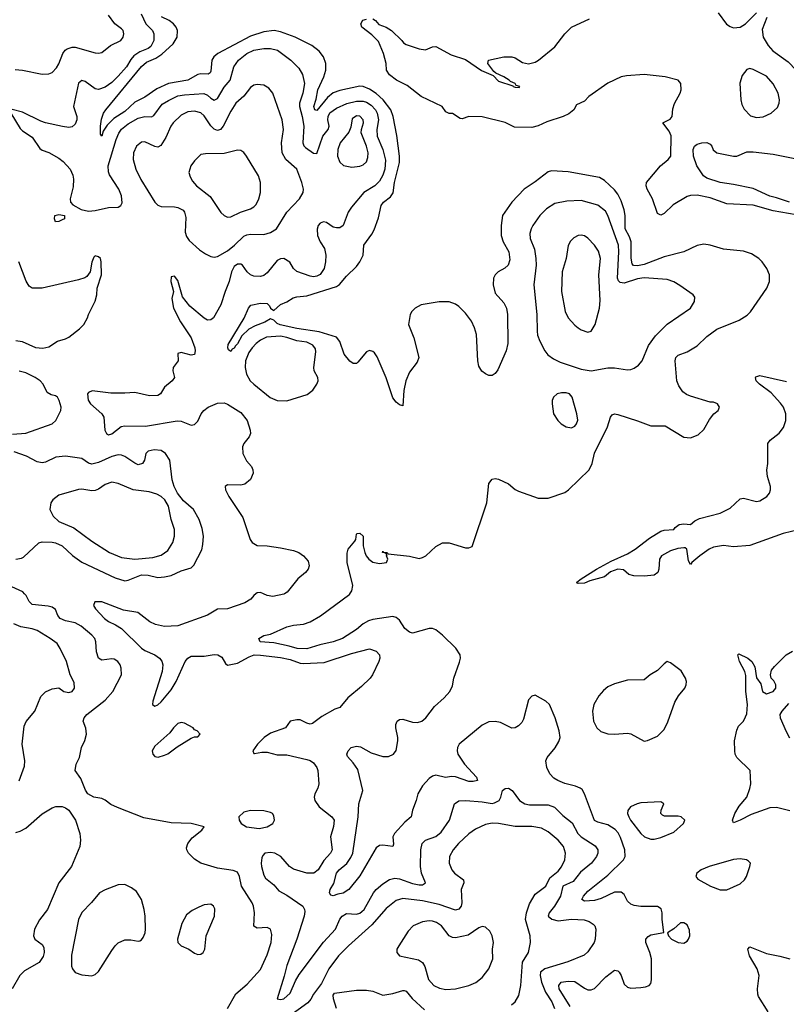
# Model space of a CAD drawing. Header units: inches. Extents: x 1550315 to 1685896, y 510706 to 640504.
# Tile 188 of 256: x 1653194 to 1657830, y 537516 to 543475. Entities that reach past the tile are written whole.
import ezdxf

# ---------------------------------------------------------------- set-up
doc = ezdxf.new("R2010")
doc.units = ezdxf.units.IN
doc.header["$MEASUREMENT"] = 0
doc.layers.add('B6553', color=7, linetype='Continuous')
doc.layers.add('B6554', color=7, linetype='Continuous')

msp = doc.modelspace()

# ---------------------------------------------------------------- linework, layer by layer
at = {"layer": 'B6553', "color": 5}
for points, elevation in [([(1654451.1, 537490), (1654500.6, 537579.4), (1654570, 537638), (1654650, 537726.4), (1654690, 537814.9), (1654714.8, 537890), (1654717.8, 537937.8), (1654711.2, 537971.2), (1654690, 537980.5), (1654630, 537976.9), (1654610, 537989.3), (1654614, 538070), (1654607.9, 538110), (1654599.4, 538130), (1654534.6, 538230), (1654522.7, 538290), (1654510, 538315.4), (1654485.3, 538325.3), (1654390, 538339.1), (1654289.8, 538369.8), (1654250, 538393.3), (1654213.6, 538430), (1654203.6, 538450), (1654202.7, 538462.7), (1654209.6, 538490), (1654236.3, 538523.7), (1654295.1, 538570), (1654308.7, 538590), (1654230, 538609.7), (1654110, 538614.8), (1653945.3, 538645.3), (1653786, 538706), (1653744.9, 538724.9), (1653710, 538752.3), (1653690, 538760.9), (1653642, 538770), (1653606.6, 538790), (1653591.5, 538811.5), (1653562.7, 538882.7), (1653529.3, 538930.7), (1653534.5, 538970), (1653554.5, 539010), (1653567.3, 539070), (1653588.1, 539111.9), (1653597.4, 539150), (1653593.4, 539186.6), (1653577.4, 539230), (1653583, 539250), (1653600.4, 539270), (1653710, 539356.9), (1653757.2, 539410), (1653808.4, 539510), (1653807.2, 539550), (1653800.4, 539570), (1653787.8, 539590), (1653765.5, 539605.5), (1653750, 539607.7), (1653690, 539597.7), (1653670.5, 539610.5), (1653659, 539650), (1653653.9, 539710), (1653647.9, 539730), (1653630.9, 539750), (1653565.2, 539805.2), (1653530, 539823.9), (1653470, 539836.9), (1653438.7, 539850), (1653424.8, 539870), (1653410, 539906.3), (1653390, 539919.4), (1653366.1, 539926.1), (1653270, 539936.2), (1653250, 539953.7), (1653231.8, 539990), (1653223, 540000)], 460), ([(1654622.6, 540000), (1654610, 539990.6), (1654592.1, 539967.9), (1654554.6, 539945.4), (1654450, 539908.5), (1654390, 539907.9), (1654328.8, 539871.2), (1654150, 539806.2), (1654070, 539803.2), (1654015.5, 539815.5), (1653980.5, 539830), (1653907.9, 539887.9), (1653822, 539902), (1653690, 539952), (1653647.5, 539952.5), (1653639.3, 539930), (1653652, 539910), (1653706.9, 539850), (1653730, 539832.6), (1653773.5, 539813.5), (1653810, 539791.1), (1653930, 539670.7), (1653950, 539657), (1654010.3, 539630.3), (1654039.8, 539610), (1654053.1, 539593.1), (1654059.5, 539570), (1654054.6, 539530), (1653998.7, 539350), (1653997.2, 539330), (1654010, 539320.9), (1654030, 539327.6), (1654050, 539346.6), (1654110, 539419.7), (1654140.6, 539470), (1654194.2, 539590), (1654210, 539611.5), (1654230, 539622.2), (1654310, 539623.1), (1654370, 539632.9), (1654391.8, 539631.8), (1654416.6, 539616.6), (1654438.2, 539578.2), (1654450, 539568.5), (1654510, 539580.7), (1654580.4, 539619.6), (1654611.3, 539630), (1654650.1, 539629.9), (1654770, 539614), (1654830, 539603.1), (1654890, 539580.5), (1654910, 539578.4), (1655035.4, 539584.6), (1655200.7, 539639.3), (1655310, 539666.6), (1655350, 539653.3), (1655369.5, 539630), (1655372, 539610), (1655365.6, 539590), (1655328.2, 539510), (1655312.8, 539490), (1655259.7, 539440.3), (1655177.6, 539370), (1655130, 539311.3), (1655098.6, 539301.4), (1655021.5, 539258.5), (1654964.2, 539215.8), (1654950, 539212), (1654930, 539217), (1654890, 539236.9), (1654870, 539238.5), (1654830, 539230.3), (1654802, 539190), (1654710, 539156), (1654672.2, 539130), (1654631.1, 539090), (1654603.6, 539050), (1654610, 539034), (1654613.6, 539033.6), (1654658.2, 539041.8), (1654690, 539041.9), (1654750, 539024.8), (1654810, 539026.3), (1654930, 538998.4), (1654950, 538991.5), (1654970, 538976.5), (1654990.5, 538950), (1654996, 538930), (1655002.2, 538850), (1654996.7, 538823.3), (1654977.7, 538790), (1654973.7, 538770), (1654977.7, 538750), (1655004.7, 538710), (1655082, 538650), (1655095.1, 538630), (1655091.3, 538591.3), (1655072.2, 538530), (1655083.5, 538450), (1655072.7, 538430), (1655033.2, 538386.8), (1654998.5, 538330), (1654973, 538310), (1654930, 538308.7), (1654850, 538333.7), (1654826.2, 538350), (1654773.7, 538410), (1654737.3, 538430), (1654710, 538434.7), (1654676, 538430), (1654663.2, 538416.8), (1654657.8, 538402.2), (1654653.5, 538370), (1654655.9, 538350), (1654670, 538298), (1654680, 538280), (1654730, 538238.5), (1654761.6, 538201.6), (1654810, 538175.7), (1654905.3, 538110), (1654916.2, 538090), (1654917.5, 538077.5), (1654914.5, 538050), (1654870.6, 537910.6), (1654809.4, 537750.6), (1654793.6, 537686.4), (1654750, 537549.4), (1654770, 537544), (1654790, 537549.8), (1654830, 537584), (1654862.1, 537657.9), (1654884, 537696), (1655030, 537892.2), (1655102.7, 537970), (1655130, 538031.1), (1655144.7, 538050), (1655170, 538065.6), (1655230, 538061.1), (1655250, 538066.4), (1655263.5, 538076.5), (1655276.1, 538090), (1655333.5, 538190), (1655350, 538210.8), (1655390, 538245.5), (1655430, 538271.4), (1655461.7, 538278.3), (1655490, 538275), (1655570, 538247.5), (1655610, 538239.9), (1655630, 538239.8), (1655646.7, 538250), (1655623.5, 538310), (1655616.8, 538350), (1655618.9, 538450), (1655627.2, 538490), (1655646.7, 538510), (1655710, 538531.3), (1655742.8, 538557.2), (1655793.7, 538630), (1655823.7, 538730), (1655850, 538746.9), (1655891.2, 538748.8), (1655990, 538742), (1656050, 538731.7), (1656065.7, 538734.3), (1656092.6, 538750), (1656103.9, 538770), (1656113, 538810), (1656130, 538821.3), (1656150, 538823.6), (1656170.8, 538810.8), (1656215.6, 538750), (1656248.3, 538728.3), (1656276.2, 538723.8), (1656390, 538722.4), (1656428.1, 538708.1), (1656478.2, 538658.2), (1656533.8, 538613.8), (1656569.9, 538549.9), (1656589.3, 538529.3), (1656674.3, 538474.3), (1656689.8, 538450), (1656689.8, 538430), (1656682.8, 538410), (1656650.8, 538370), (1656585, 538315), (1656540.5, 538259.5), (1656477.6, 538230), (1656464.1, 538170), (1656427.9, 538110), (1656394.9, 538070), (1656389.1, 538050), (1656410.9, 538030.9), (1656450, 538021.5), (1656530.4, 538030.4), (1656607.9, 538027.9), (1656636.8, 538016.8), (1656661, 538001), (1656672.3, 537990), (1656677, 537970), (1656674, 537910), (1656667.3, 537890), (1656630, 537834), (1656607, 537813), (1656507.7, 537772.3), (1656369.5, 537730.5), (1656344.1, 537710), (1656340.7, 537690), (1656349.2, 537649.2), (1656373.9, 537590), (1656411.6, 537530), (1656427.9, 537490)], 440), ([(1656522.9, 537502.9), (1656456.4, 537610), (1656453.3, 537630), (1656467.4, 537650), (1656510, 537655.9), (1656550, 537653.8), (1656610, 537612.8), (1656630, 537604.3), (1656650, 537603.7), (1656670, 537611), (1656738, 537682), (1656790, 537723.2), (1656810, 537719.2), (1656819.2, 537710), (1656831.8, 537690), (1656850, 537638.4), (1656870, 537620.3), (1656890, 537614), (1656950, 537616.9), (1656978.9, 537621.1), (1656999.5, 537630), (1657010, 537642), (1657015.4, 537664.6), (1657015.2, 537790), (1657004.6, 537830), (1656979.8, 537890), (1656980.3, 537910), (1656993.4, 537926.6), (1657010, 537935.6), (1657089.3, 537950.7), (1657078, 538030), (1657079.7, 538070), (1657072.8, 538092.8), (1657050, 538107.6), (1656950, 538108.6), (1656910, 538113.5), (1656890, 538121.8), (1656870, 538140.5), (1656850, 538179.7), (1656830, 538194.9), (1656790, 538195), (1656710, 538156.7), (1656670, 538144), (1656610, 538140.2), (1656593.7, 538150), (1656603.9, 538170), (1656630, 538200.9), (1656750, 538297.5), (1656845, 538390), (1656855.5, 538410), (1656852.6, 538450), (1656826.3, 538526.3), (1656812.7, 538552.7), (1656794.5, 538574.5), (1656750, 538601.3), (1656690, 538617.7), (1656668.8, 538628.8), (1656608.8, 538788.8), (1656594.9, 538814.9), (1656584, 538824), (1656555.5, 538835.5), (1656490, 538852.9), (1656447.3, 538870), (1656423.6, 538883.6), (1656400.5, 538910), (1656382.2, 538950), (1656376.4, 538990), (1656383.1, 539010), (1656432.7, 539067.3), (1656454.5, 539105.5), (1656461.1, 539130), (1656455.8, 539170), (1656432.8, 539250), (1656397.6, 539330), (1656375.1, 539350), (1656310, 539387), (1656290, 539380.7), (1656270, 539359.5), (1656239.4, 539240.6), (1656230, 539222), (1656210, 539201.6), (1656190, 539189.6), (1656170, 539187.3), (1656100.9, 539220.9), (1656070, 539227.7), (1656030, 539226.4), (1655990, 539206), (1655851.9, 539090), (1655840.7, 539070), (1655839.2, 539050), (1655843.8, 539030), (1655882.7, 538970), (1655955.3, 538890), (1655962, 538870), (1655936.4, 538863.6), (1655910, 538865), (1655830, 538892.1), (1655805.1, 538894.9), (1655768.9, 538888.9), (1655710, 538901.8), (1655690, 538896.8), (1655670, 538883.4), (1655630, 538838.7), (1655600.7, 538790), (1655591.6, 538750), (1655569.3, 538690), (1655561.7, 538650), (1655522.7, 538617.3), (1655460.6, 538550), (1655451, 538530), (1655454.4, 538485.6), (1655450.6, 538470), (1655390, 538478.8), (1655370, 538476.1), (1655350, 538463.5), (1655250, 538294), (1655183.1, 538210), (1655150, 538188.5), (1655117.2, 538182.8), (1655090, 538172.3), (1655076, 538176), (1655068, 538190), (1655072, 538210), (1655092.9, 538247.1), (1655109.9, 538310), (1655126.2, 538330), (1655171.6, 538368.4), (1655196.4, 538403.6), (1655207.6, 538430), (1655241.3, 538650), (1655244.1, 538730), (1655269.7, 538809.7), (1655237.7, 538937.7), (1655210, 538978), (1655175.1, 539015.1), (1655172.3, 539030), (1655179.5, 539050), (1655198, 539070), (1655230, 539077.8), (1655254.1, 539074.1), (1655318.6, 539038.6), (1655390, 539015.5), (1655424.1, 539015.9), (1655453.2, 539030), (1655470, 539052), (1655480.9, 539110), (1655480.9, 539130), (1655467.6, 539190), (1655467.6, 539210), (1655477, 539230), (1655490, 539238.7), (1655510, 539241.5), (1655570, 539222.7), (1655599.3, 539220.7), (1655626, 539230), (1655650, 539250.3), (1655702.3, 539317.7), (1655761.1, 539370), (1655794, 539410), (1655810, 539444), (1655818.4, 539490), (1655853.7, 539586.3), (1655858.4, 539610), (1655856.5, 539630), (1655830.6, 539670.6), (1655750, 539750.6), (1655710, 539781.4), (1655690, 539789.8), (1655670, 539791.3), (1655570, 539761.7), (1655550, 539767.2), (1655522, 539790), (1655490, 539841.1), (1655470, 539856), (1655450, 539862.2), (1655330, 539844.7), (1655303.3, 539836.7), (1655270, 539819.6), (1655230, 539783.5), (1655145, 539730), (1655090, 539709.9), (1655007.7, 539692.3), (1654930, 539668), (1654871.1, 539668.9), (1654824.1, 539684.1), (1654730, 539704.1), (1654648.7, 539710), (1654639, 539730), (1654670, 539747.3), (1654710, 539756.5), (1654810, 539800.9), (1654850, 539811.3), (1654910, 539816.2), (1654950, 539830.2), (1655012.1, 539867.9), (1655190, 539998.3), (1655191.1, 540000)], 420), ([(1654794.6, 540000), (1654790, 539997.3), (1654723.8, 539983.8), (1654690, 539990.4), (1654668.4, 540000)], 440), ([(1653190, 538867.7), (1653223.3, 538956.7), (1653223.9, 538990), (1653208.9, 539090), (1653220.2, 539199.8), (1653231.9, 539228.1), (1653284.2, 539290), (1653321.2, 539378.8), (1653350, 539407.2), (1653390, 539425.3), (1653430, 539430.7), (1653461, 539410), (1653490, 539403.7), (1653511.6, 539410), (1653525.1, 539430), (1653523.3, 539463.3), (1653499.3, 539510), (1653476.9, 539590), (1653438.7, 539670), (1653419.3, 539699.3), (1653378.4, 539730), (1653298.8, 539778.8), (1653270, 539789), (1653200.1, 539800.1), (1653158.5, 539818.5)], 480), ([(1657850, 538687.6), (1657770, 538706.6), (1657730, 538705.8), (1657616.2, 538663.8), (1657550, 538629.4), (1657510, 538614.5), (1657504.6, 538630), (1657518, 538670), (1657544.3, 538715.7), (1657590.6, 538770), (1657610, 538821), (1657614.3, 538850), (1657610.9, 538930), (1657531.1, 539010), (1657521, 539030), (1657517.7, 539050), (1657516.4, 539110), (1657530, 539176), (1657540.9, 539199.1), (1657570, 539228.7), (1657583.8, 539256.2), (1657590, 539274.8), (1657594.1, 539330), (1657584.1, 539410), (1657585.5, 539505.5), (1657578.3, 539530), (1657547.3, 539590), (1657537.2, 539630), (1657542, 539638), (1657596.3, 539610), (1657620.5, 539590), (1657638.4, 539558.4), (1657650, 539492), (1657675.1, 539455.1), (1657686.3, 539410), (1657710, 539395.5), (1657750.9, 539409.1), (1657766.6, 539430), (1657766, 539450), (1657753.8, 539473.8), (1657738.4, 539490), (1657734.5, 539510), (1657740.9, 539539.1), (1657758.9, 539561.1), (1657829.2, 539630), (1657866.2, 539653.8)], 380), ([(1657843.3, 539336.7), (1657801.8, 539290), (1657791.1, 539270), (1657792.1, 539250), (1657827.9, 539167.9), (1657849, 539129)], 380), ([(1653170, 538555), (1653196.4, 538563.6), (1653230, 538582.6), (1653330, 538667.8), (1653390, 538704.9), (1653412.4, 538712.4), (1653450, 538712.4), (1653470, 538705.5), (1653490, 538690.6), (1653530.3, 538630), (1653557.6, 538550), (1653561.1, 538510), (1653557.8, 538470), (1653507.4, 538350), (1653430, 538251.3), (1653361.3, 538090), (1653312.9, 538027.1), (1653283.9, 537970), (1653277.3, 537930), (1653284.6, 537910), (1653330, 537877.4), (1653339.3, 537859.3), (1653341.6, 537830), (1653335.4, 537804.6), (1653310.6, 537769.4), (1653222.6, 537717.4), (1653194, 537690), (1653149, 537610)], 460), ([(1656167.2, 537512.8), (1656189.8, 537530.2), (1656212.2, 537570), (1656224.8, 537630), (1656233.9, 537770), (1656269.8, 537830), (1656283.5, 537890), (1656281.6, 537930), (1656252.2, 538030), (1656258.7, 538070), (1656276.7, 538123.3), (1656310, 538182.8), (1656375, 538230), (1656399.6, 538280.4), (1656450, 538322.4), (1656470, 538347.2), (1656489.8, 538390), (1656494.6, 538430), (1656482.2, 538470), (1656450, 538509.7), (1656390, 538560.4), (1656350, 538581.8), (1656290, 538592.2), (1656190, 538592.2), (1656090, 538610.6), (1656050, 538612.7), (1656010, 538603.4), (1655950, 538575), (1655910, 538547.3), (1655847.8, 538490), (1655814.5, 538450), (1655792.1, 538410), (1655790.2, 538370), (1655806.5, 538330), (1655823.1, 538310), (1655877.3, 538270), (1655879.2, 538250), (1655863.5, 538210), (1655868, 538130), (1655863.2, 538110), (1655850, 538092.1), (1655830, 538084.6), (1655730, 538119.7), (1655630, 538141.5), (1655510, 538155.3), (1655470, 538143.1), (1655410, 538094.8), (1655324.1, 537995.9), (1655181.5, 537870), (1655122.4, 537810), (1655063.6, 537730), (1655019.2, 537640.8), (1654970, 537578), (1654953.7, 537546.3), (1654935.6, 537524.4), (1654819.7, 537440.3)], 460), ([(1657719.3, 537470), (1657662.3, 537562.3), (1657657.3, 537577.3), (1657654.6, 537610), (1657665.8, 537690), (1657652.6, 537730), (1657606.2, 537810), (1657596.9, 537850), (1657610, 537864.4), (1657710, 537822.9), (1657790, 537807.4), (1657850, 537790.2)], 380), ([(1655109.8, 537490), (1655091.7, 537548.3), (1655089.4, 537570.6), (1655096.5, 537583.5), (1655230, 537601.1), (1655290, 537602.3), (1655330, 537595.1), (1655390, 537571), (1655450, 537581.4), (1655510, 537600.2), (1655518.6, 537598.6), (1655530, 537595.3), (1655567.4, 537550), (1655641.9, 537481.9)], 460)]:
    msp.add_lwpolyline(points, dxfattribs=dict(at, elevation=elevation))
for points, elevation in [([(1657110, 539589.7), (1657090, 539576.3), (1657050, 539535.5), (1657007.3, 539510), (1656970, 539479.3), (1656870, 539477), (1656790, 539455.1), (1656750, 539436.3), (1656724.1, 539415.9), (1656696.2, 539383.8), (1656665.1, 539330), (1656657.4, 539290), (1656664.1, 539230), (1656684.7, 539190), (1656707.2, 539167.2), (1656750, 539151.9), (1656790.2, 539150.2), (1656870, 539156.8), (1656890, 539152.8), (1656970, 539108.5), (1656990, 539111.5), (1657050, 539139.3), (1657090, 539178.2), (1657113.7, 539226.3), (1657154.8, 539345.2), (1657177.5, 539382.5), (1657215.4, 539430), (1657224, 539450), (1657225.4, 539470), (1657219.1, 539490), (1657194, 539534), (1657130, 539583.1)], 420), ([(1654170, 539222), (1654150, 539214.5), (1654123.8, 539190), (1654100.9, 539159.1), (1654010, 539077.2), (1653994.8, 539050), (1653998.8, 539030), (1654010, 539016), (1654031.1, 539011.1), (1654070, 539024), (1654090, 539031), (1654146.3, 539073.7), (1654230, 539126), (1654250, 539134), (1654270, 539134), (1654286, 539150), (1654266, 539170), (1654250, 539178), (1654242, 539190), (1654190, 539217)], 460), ([(1657070, 538740.3), (1656950, 538735.7), (1656927.7, 538730), (1656888, 538710), (1656870.4, 538689.6), (1656868.9, 538670), (1656876.5, 538650), (1656887.4, 538630), (1656950.2, 538550), (1656971.7, 538530), (1657010, 538514.6), (1657030, 538515), (1657070, 538525.7), (1657150, 538558), (1657208.7, 538610), (1657216.4, 538630), (1657193, 538650), (1657174.7, 538654.7), (1657093.8, 538653.8), (1657080.4, 538660.4), (1657070.6, 538670), (1657072.5, 538690), (1657089.6, 538730)], 420), ([(1654590.3, 538689.7), (1654550, 538679.5), (1654518.8, 538650), (1654520.7, 538630), (1654532.7, 538610), (1654564.9, 538590), (1654641.1, 538578.9), (1654690, 538589.2), (1654724.5, 538610), (1654735.1, 538630), (1654730, 538656), (1654721.6, 538670), (1654710, 538676.8), (1654670, 538687.4)], 460), ([(1657550, 538396.3), (1657510, 538392.4), (1657364, 538350), (1657315.5, 538330), (1657288.4, 538310), (1657283, 538290), (1657294, 538274), (1657370.7, 538230), (1657430, 538209.3), (1657470, 538209.3), (1657550, 538244.7), (1657577.7, 538270), (1657589.7, 538290), (1657609.5, 538350), (1657612.7, 538370), (1657602, 538382), (1657589.6, 538389.6)], 420), ([(1653830, 538240.7), (1653790, 538239.5), (1653710, 538209.6), (1653676.3, 538190), (1653628.2, 538131.8), (1653570, 538072), (1653548.9, 538030), (1653506.1, 537813.9), (1653506.6, 537746.6), (1653512.4, 537730), (1653530, 537708.5), (1653570, 537693.7), (1653630, 537687.4), (1653650, 537695.8), (1653670, 537714.9), (1653750, 537842), (1653770, 537870.3), (1653790, 537888.7), (1653830, 537906.7), (1653866.6, 537906.6), (1653910, 537897.3), (1653919.5, 537900.5), (1653930, 537906), (1653940.1, 537919.9), (1653952.5, 537947.5), (1653955.4, 537970), (1653951.9, 538050), (1653946.6, 538090), (1653930, 538149.3), (1653899.2, 538199.2), (1653870, 538220.7)], 480), ([(1654350, 538122.7), (1654310, 538118.4), (1654276.1, 538103.9), (1654235.8, 538084.2), (1654202.5, 538057.5), (1654174.7, 538005.3), (1654148.4, 537910), (1654150.5, 537890), (1654170, 537870.5), (1654216, 537850), (1654250, 537824.9), (1654270, 537816.3), (1654290, 537819.1), (1654302.7, 537830), (1654313.6, 537850), (1654320.5, 537930), (1654370.9, 538050), (1654373.2, 538093.2), (1654366.6, 538110)], 480), ([(1655670, 538020.3), (1655630, 538014.2), (1655573, 537990), (1655542.4, 537957.6), (1655485.5, 537870), (1655474.8, 537850), (1655474.8, 537830), (1655491.3, 537810), (1655605, 537785), (1655628.8, 537768.8), (1655644.2, 537744.2), (1655666.8, 537666.8), (1655697.1, 537630), (1655732.8, 537612.8), (1655770, 537604.5), (1655830, 537609.2), (1655910, 537628.9), (1655951.8, 537648.2), (1655990, 537677.6), (1656031.1, 537730), (1656054.5, 537790), (1656053.1, 537850), (1656058.2, 537890), (1656050.9, 537930), (1656037.7, 537957.7), (1656010, 537983.6), (1655990, 537986.3), (1655970, 537978.9), (1655905.8, 537934.2), (1655830, 537917.9), (1655810, 537920.2), (1655791, 537931), (1655744.4, 537990), (1655715.1, 538010), (1655690, 538018.8)], 480), ([(1657210, 538009.4), (1657190, 538009.3), (1657150, 537972), (1657111.3, 537948.7), (1657116.3, 537930), (1657135.5, 537910), (1657176, 537890), (1657210, 537885.3), (1657230, 537897.1), (1657238.9, 537910), (1657245.7, 537930), (1657243.9, 537963.9), (1657230, 537996)], 420)]:
    msp.add_lwpolyline(points, close=True, dxfattribs=dict(at, elevation=elevation))
at = {"layer": 'B6554', "color": 5}
for points, elevation in [([(1653927.4, 543510), (1653957.1, 543450), (1653995.9, 543410), (1654004.3, 543390), (1654004.2, 543350), (1653987.4, 543312.6), (1653970, 543299.9), (1653920.2, 543279.8), (1653884.3, 543255.7), (1653865.9, 543234.1), (1653839.4, 543190), (1653790, 543132.9), (1653750, 543095.9), (1653710, 543067), (1653670, 543052.7), (1653650, 543056.3), (1653590, 543100.7), (1653570, 543107.8), (1653550, 543091.8), (1653519.5, 542950), (1653538.5, 542890), (1653539.3, 542870), (1653530, 542843), (1653510, 542826), (1653490, 542823.6), (1653451.8, 542828.2), (1653350, 542850.9), (1653320.9, 542860.9), (1653210, 542915.6), (1653148.1, 542931.9)], 440), ([(1653166, 543174), (1653210, 543170.2), (1653330, 543144.7), (1653370, 543147.6), (1653390, 543156), (1653416.1, 543183.9), (1653431.3, 543208.7), (1653454.8, 543270), (1653468.4, 543290), (1653481.4, 543298.6), (1653510, 543308.5), (1653530, 543309.3), (1653650, 543274.3), (1653670, 543271.8), (1653690, 543276.5), (1653741.9, 543318.1), (1653806, 543350), (1653819.7, 543370), (1653824.4, 543390), (1653818.9, 543410), (1653810, 543420.5), (1653769.8, 543449.8), (1653730, 543503.6)], 460), ([(1657416.7, 543516.7), (1657468.1, 543448.1), (1657490, 543433.4), (1657510, 543426.5), (1657551.6, 543430), (1657582.6, 543450), (1657650, 543516.9)], 380), ([(1655191.1, 540000), (1655202.1, 540017.9), (1655208.3, 540050), (1655173.5, 540190), (1655173.4, 540246.6), (1655180.9, 540270), (1655221.1, 540318.9), (1655226.9, 540330), (1655230, 540362), (1655234.6, 540365.4), (1655250, 540366.8), (1655270.7, 540350), (1655270.3, 540290), (1655280.6, 540250), (1655289.6, 540229.6), (1655305.4, 540210), (1655330, 540192.8), (1655370, 540183), (1655411.5, 540190), (1655419.1, 540210), (1655412, 540230), (1655415.3, 540235.3), (1655407, 540247), (1655387.6, 540250), (1655390, 540258), (1655392.5, 540252.5), (1655414, 540250), (1655421.3, 540241.3), (1655550, 540228), (1655610, 540215), (1655630, 540219.3), (1655649.7, 540230), (1655710, 540287.4), (1655750, 540307.9), (1655790, 540308), (1655890, 540279.3), (1655910, 540279.1), (1655930, 540286), (1656017.6, 540550), (1656031.5, 540668.5), (1656050, 540693.4), (1656070, 540698), (1656090, 540694.4), (1656150, 540665.3), (1656190, 540632), (1656210, 540620.9), (1656330, 540579.5), (1656390, 540578.4), (1656490, 540614.4), (1656511.8, 540630), (1656637.2, 540750), (1656655.6, 540790), (1656670, 540850.7), (1656748.4, 541011.6), (1656766, 541070), (1656775.6, 541084.4), (1656790, 541090.3), (1656810, 541085.3), (1656930, 541047.8), (1657010, 541017), (1657096.1, 541016.1), (1657210, 540947.7), (1657250, 540944.9), (1657296.6, 540963.4), (1657330, 540994), (1657365.3, 541054.7), (1657391.2, 541088.8), (1657417.2, 541110), (1657425.2, 541130), (1657413.2, 541150), (1657390, 541160.9), (1657370, 541160.9), (1657250, 541196.3), (1657226, 541206), (1657203.1, 541223.1), (1657178.9, 541258.9), (1657167.9, 541290), (1657157.1, 541410), (1657162, 541430), (1657175.9, 541444.1), (1657230, 541464.1), (1657290, 541501.1), (1657350, 541557.6), (1657410, 541601.2), (1657543.6, 541656.4), (1657593, 541687), (1657612.2, 541707.8), (1657711.1, 541850), (1657728.4, 541890), (1657727.1, 541930), (1657711.1, 541970), (1657683.9, 542010), (1657663.9, 542030), (1657619, 542059), (1657570, 542073.7), (1657450, 542085.4), (1657370, 542109.8), (1657330, 542116.2), (1657290, 542109), (1657210.1, 542069.9), (1657090, 542040.2), (1656970, 541994.3), (1656930, 541984.5), (1656906.5, 541986.5), (1656898.2, 541998.2), (1656891.6, 542031.6), (1656890.8, 542130.8), (1656880.6, 542160.6), (1656854.3, 542210), (1656855.7, 542290), (1656850, 542324.7), (1656830, 542379.8), (1656810, 542418.5), (1656790, 542445.2), (1656730, 542501), (1656699.4, 542519.4), (1656510, 542553.7), (1656410, 542560.3), (1656390, 542555), (1656310, 542493.2), (1656244.6, 542450), (1656170, 542370.9), (1656113.5, 542290), (1656105.3, 542230), (1656105.3, 542170), (1656117.1, 542130), (1656151, 542070), (1656158.3, 542021.7), (1656147.8, 541990), (1656128.1, 541971.9), (1656087.2, 541950), (1656068.7, 541930), (1656059.6, 541910), (1656057.3, 541870), (1656070, 541820.5), (1656122.1, 541762.1), (1656138.4, 541730), (1656144.3, 541690), (1656145.5, 541514.5), (1656135.8, 541470), (1656084.4, 541355.6), (1656070, 541334.5), (1656050, 541320.7), (1656030, 541320.7), (1656010, 541331.6), (1655988.7, 541348.7), (1655970, 541377.2), (1655964.1, 541410), (1655955.6, 541570), (1655945, 541610), (1655925.9, 541650), (1655890, 541699.8), (1655850, 541740.2), (1655830, 541754.1), (1655790, 541768.4), (1655730, 541768.2), (1655620.5, 541750), (1655586, 541730), (1655565.3, 541710), (1655555.6, 541690), (1655545.3, 541630), (1655578, 541550), (1655608, 541430), (1655598, 541402), (1655550, 541342), (1655529.3, 541290), (1655516.3, 541230), (1655510, 541139), (1655490, 541144.2), (1655470, 541160.4), (1655450, 541186.9), (1655410, 541307.3), (1655355.3, 541435.3), (1655339.2, 541459.2), (1655330, 541467.3), (1655310, 541473), (1655290, 541465.1), (1655238.4, 541401.6), (1655230, 541394.7), (1655210, 541394), (1655190, 541408.4), (1655156, 541450), (1655130, 541528.3), (1655110, 541553.1), (1655005.6, 541585.6), (1654870, 541605.3), (1654769, 541629), (1654750, 541636.5), (1654730, 541655.8), (1654710, 541664.2), (1654675.8, 541644.2), (1654617.2, 541622.8), (1654578.5, 541601.5), (1654537.9, 541562.1), (1654510, 541512.8), (1654497.9, 541502.1), (1654490, 541487.1), (1654478.3, 541481.7), (1654470, 541467.6), (1654456.5, 541476.5), (1654452.7, 541490), (1654454.5, 541510), (1654550.8, 541669.2), (1654577.1, 541730), (1654591.9, 541748.1), (1654650, 541759.8), (1654690, 541757.8), (1654703.8, 541743.8), (1654710, 541728.2), (1654730, 541715.3), (1654770, 541751.5), (1654810, 541768.1), (1654848.2, 541791.8), (1654870, 541798), (1654930, 541803.5), (1655110, 541859.8), (1655127.1, 541872.9), (1655170, 541922.8), (1655230, 541981.5), (1655251.6, 542010), (1655269.8, 542050), (1655274.7, 542110), (1655323.2, 542176.8), (1655336.5, 542203.5), (1655364.2, 542275.8), (1655379.4, 542350), (1655392.9, 542370), (1655436.3, 542403.7), (1655451.8, 542428.2), (1655459.4, 542490), (1655489.9, 542610), (1655490.3, 542650), (1655474.7, 542774.7), (1655452.8, 542890), (1655437.1, 542930), (1655392.5, 542990), (1655350, 543028.1), (1655310, 543054.8), (1655270, 543070.9), (1655250, 543072.6), (1655130, 543047.5), (1655090, 543033.5), (1655054.9, 543005.1), (1654990, 542925.1), (1654978, 542930), (1654972.9, 542950), (1654986.5, 542993.5), (1654996.2, 543050), (1655032.6, 543130), (1655045.2, 543170), (1655045, 543210), (1655030.4, 543250.4), (1655005.5, 543285.5), (1654960, 543320), (1654860.4, 543370), (1654770, 543402.6), (1654733.2, 543410), (1654670, 543401.2), (1654590, 543376.5), (1654391.1, 543270), (1654367.9, 543250), (1654354.8, 543230), (1654350, 543164.5), (1654345.7, 543154.3), (1654334.1, 543145.9), (1654290, 543147.1), (1654270, 543143), (1654210.1, 543109.9), (1654093.8, 543090), (1654022.3, 543057.7), (1653950, 543005.5), (1653890, 542976.4), (1653830, 542920.4), (1653763.4, 542876.6), (1653722.3, 542837.7), (1653699.1, 542800.9), (1653690, 542769.4), (1653682.4, 542782.4), (1653681.5, 542830), (1653687.7, 542872.3), (1653700.9, 542910), (1653714.8, 542930), (1653930, 543192.6), (1653960.9, 543219.1), (1654016.7, 543243.3), (1654052.5, 543267.5), (1654121.6, 543330), (1654145.6, 543370), (1654148.2, 543410), (1654140.2, 543430), (1654124.4, 543450), (1654097, 543470), (1654052.1, 543492.1)], 420), ([(1657890, 542294.7), (1657750, 542319.1), (1657630, 542352.7), (1657470, 542360.6), (1657370, 542396.8), (1657290, 542413.3), (1657250, 542411.5), (1657230, 542405.5), (1657144.5, 542355.5), (1657090, 542301.5), (1657070, 542292.1), (1657050, 542302), (1657020.5, 542390), (1656987.3, 542450), (1656982.2, 542470), (1656983.9, 542490), (1657069, 542591), (1657115.4, 542630), (1657132.3, 542650), (1657132.8, 542772.8), (1657121.5, 542801.5), (1657083.9, 542850), (1657127.4, 542872.6), (1657140.2, 542890), (1657144.1, 542935.9), (1657152.9, 542967.1), (1657187.6, 543030), (1657193.6, 543050), (1657191.7, 543090), (1657176, 543110), (1657098, 543130), (1656970, 543144.3), (1656864.2, 543135.8), (1656830, 543128.9), (1656749.7, 543090.3), (1656636, 543010), (1656610, 542981.6), (1656560.3, 542959.7), (1656543.8, 542930), (1656514.2, 542905.8), (1656480.7, 542890), (1656382, 542858), (1656330, 542833.3), (1656290, 542822.7), (1656185.1, 542825.1), (1656130, 542852.7), (1655990, 542887), (1655910, 542889), (1655870, 542875.3), (1655856.4, 542876.4), (1655810, 542908), (1655790, 542908), (1655770, 542918), (1655748.7, 542950), (1655622, 543010), (1655537.6, 543077.6), (1655472, 543110), (1655430, 543142.4), (1655412.3, 543170), (1655409.5, 543209.5), (1655393.5, 543270), (1655363.5, 543343.5), (1655323, 543383), (1655262.7, 543430), (1655256, 543450), (1655268.1, 543471.9), (1655290, 543479.3)], 380), ([(1655330, 543480.7), (1655346, 543470), (1655365.5, 543445.5), (1655410, 543430.4), (1655442.8, 543410), (1655504.7, 543350), (1655514.4, 543334.4), (1655530, 543324.7), (1655610, 543298.7), (1655647.3, 543292.7), (1655690, 543310.5), (1655710, 543312), (1655802.6, 543262.6), (1655890, 543235), (1655987.2, 543167.2), (1656056.5, 543136.5), (1656090, 543102.3), (1656175.9, 543075.9), (1656178.8, 543070), (1656190, 543066.3), (1656214.8, 543065.2), (1656219, 543070), (1656196.6, 543076.6), (1656189.3, 543090), (1656160.9, 543100.9), (1656154.3, 543110), (1656122, 543130), (1656072.1, 543152.1), (1656061.4, 543161.4), (1656025.4, 543210), (1656029.6, 543230), (1656122, 543250), (1656170, 543251), (1656190, 543245.3), (1656235.3, 543215.3), (1656270, 543207.5), (1656310, 543218.4), (1656330.4, 543229.6), (1656429.8, 543310), (1656490, 543390.2), (1656531, 543430), (1656639.3, 543480.7)], 380), ([(1657712.1, 543487.9), (1657684.5, 543415.5), (1657690.2, 543370), (1657719.4, 543319.4), (1657747.5, 543287.5), (1657840.8, 543220.8), (1657890, 543170.3), (1657919, 543130), (1657936.5, 543116.5), (1657989.6, 543089.6), (1658050, 543069.4), (1658073.8, 543066.2), (1658090.6, 543069.4), (1658110.6, 543089.4), (1658157.3, 543202.7), (1658190, 543257.3), (1658210, 543273), (1658258.7, 543281.3), (1658290, 543294), (1658320.9, 543330), (1658377.3, 543362.7), (1658397.6, 543390), (1658421.1, 543450), (1658428, 543490)], 380), ([(1653139.7, 542910), (1653196, 542816), (1653210, 542802), (1653270, 542765.1), (1653316.4, 542696.4), (1653330, 542686.4), (1653370, 542671.9), (1653430, 542637.3), (1653456.1, 542616.1), (1653498, 542570), (1653515.2, 542535.2), (1653519.3, 542510), (1653517, 542463), (1653499.2, 542390), (1653499.9, 542370), (1653514.8, 542354.8), (1653566.4, 542326.4), (1653610, 542317.2), (1653650, 542319.7), (1653730, 542338.2), (1653790, 542340.5), (1653805.5, 542350), (1653813.6, 542366.4), (1653809.2, 542410), (1653793.5, 542450), (1653736.5, 542536.5), (1653730, 542554.8), (1653728.6, 542590), (1653776.8, 542750), (1653792.4, 542787.6), (1653810, 542812.5), (1653850, 542844.9), (1653910, 542879.3), (1653950, 542889.9), (1653990, 542887.9), (1654004.8, 542895.2), (1654055.8, 542964.2), (1654092.9, 542987.1), (1654150, 543013.5), (1654190, 543020.9), (1654307.6, 543027.6), (1654330, 543017.9), (1654350, 542999.5), (1654370, 542989), (1654390, 542997.8), (1654430, 543066.3), (1654466.4, 543110), (1654488.6, 543190), (1654515.9, 543230), (1654567.1, 543270), (1654610, 543289.9), (1654670, 543300.2), (1654710, 543300.7), (1654752.8, 543290), (1654834.3, 543230), (1654882.5, 543182.5), (1654903.6, 543143.6), (1654915, 543090), (1654905.8, 543030), (1654885.8, 542970), (1654884.9, 542950), (1654902.8, 542890), (1654911.6, 542830), (1654905.7, 542730), (1654911.8, 542711.8), (1654921.5, 542701.5), (1654970, 542667.6), (1654990, 542665.3), (1655027.8, 542770), (1655059.1, 542810), (1655064.6, 542830), (1655057.6, 542870), (1655059.8, 542890), (1655070, 542910.6), (1655110, 542940.5), (1655171.9, 542968.1), (1655230, 542982.8), (1655270, 542982.7), (1655290, 542976.4), (1655318.2, 542958.2), (1655344.5, 542930), (1655355.2, 542910), (1655364, 542870), (1655354, 542810), (1655355.1, 542770), (1655389.9, 542689.9), (1655405.6, 542625.6), (1655401.4, 542570), (1655390, 542534.6), (1655370, 542497.3), (1655342.2, 542470), (1655275.3, 542430), (1655199.4, 542340.6), (1655179.8, 542310), (1655150, 542228.8), (1655130, 542214.9), (1655110, 542214.6), (1655090, 542220.3), (1655050, 542247.4), (1655030, 542251.5), (1655010, 542243.7), (1654999.1, 542230), (1654991.8, 542208.2), (1654994.4, 542170), (1655010, 542131.5), (1655036.4, 542090), (1655045.3, 542050), (1655043.5, 542010), (1655034.6, 541970), (1655010, 541933.8), (1654990, 541922.5), (1654970, 541919.8), (1654950, 541922.7), (1654870, 541952), (1654849.4, 541969.4), (1654828.1, 542008.1), (1654790, 542028.9), (1654770, 542028.8), (1654750, 542018.7), (1654690, 541943.1), (1654670, 541927.9), (1654650, 541920.7), (1654610, 541922.8), (1654590, 541930.3), (1654568.4, 541948.4), (1654540.3, 541990), (1654530, 541996.5), (1654510, 541995.2), (1654490, 541980.7), (1654473.9, 541950), (1654461.4, 541890), (1654435.7, 541830), (1654410.8, 541749.2), (1654365.1, 541670), (1654350, 541658.7), (1654330, 541657.4), (1654309.3, 541669.3), (1654222, 541742), (1654178.6, 541798.6), (1654150, 541897.3), (1654130, 541922), (1654110, 541918), (1654108.3, 541890), (1654123.6, 541830), (1654112.8, 541787.2), (1654122.8, 541730), (1654165.8, 541645.8), (1654231, 541550), (1654253, 541490), (1654255, 541470), (1654250.4, 541449.6), (1654230, 541445.5), (1654170, 541461.3), (1654150, 541454.8), (1654151.8, 541410), (1654120.9, 541370), (1654119.3, 541350), (1654129, 541310), (1654115.3, 541290), (1654070, 541250.7), (1654045.1, 541210), (1654030, 541201.5), (1653978.3, 541198.3), (1653890, 541218.9), (1653830, 541214), (1653745.6, 541214.4), (1653632, 541228), (1653610, 541219.1), (1653602.9, 541210), (1653607.5, 541172.5), (1653622, 541150), (1653689.7, 541090), (1653703, 541070), (1653708, 540990), (1653718.4, 540970), (1653730, 540962), (1653750, 540967.7), (1653807.3, 541012.7), (1653830, 541017.6), (1653954.7, 541014.7), (1654146.8, 541046.8), (1654170, 541044.5), (1654230, 541020.7), (1654250, 541024.8), (1654270, 541045.1), (1654291.1, 541090), (1654307.3, 541110), (1654333.6, 541130), (1654390, 541154.2), (1654430, 541155.8), (1654450, 541149), (1654530, 541098.4), (1654569.9, 541049.9), (1654588.4, 540990), (1654589, 540970), (1654581.6, 540950), (1654550, 540910.3), (1654542, 540890), (1654543.1, 540850), (1654565.2, 540805.2), (1654595.1, 540770), (1654604.4, 540750), (1654605.7, 540730), (1654590, 540693), (1654556, 540664), (1654530, 540657.6), (1654450, 540659.1), (1654437.2, 540650), (1654437.6, 540630), (1654457.7, 540590), (1654542.2, 540462.2), (1654588.2, 540330), (1654600.5, 540310), (1654630, 540293.3), (1654690, 540291.4), (1654770, 540278.6), (1654850, 540263.1), (1654880.9, 540250), (1654910, 540229.6), (1654937.5, 540197.5), (1654943.6, 540170), (1654937.6, 540150), (1654921.6, 540130), (1654875.1, 540090), (1654811.5, 540010), (1654794.6, 540000)], 440), ([(1657849.7, 542370), (1657770, 542397.7), (1657730, 542406.2), (1657630, 542454.2), (1657510, 542478.7), (1657430.2, 542489.8), (1657350, 542516.8), (1657329.6, 542530), (1657287.6, 542590), (1657269.3, 542650), (1657266.6, 542690), (1657275.3, 542710), (1657290, 542721), (1657319, 542730), (1657350, 542731.3), (1657370, 542722), (1657380.2, 542710), (1657388, 542688), (1657409.3, 542669.3), (1657510, 542649.1), (1657530, 542649.2), (1657590, 542674.8), (1657630, 542675.7), (1657750, 542661.3), (1657911, 542630)], 360), ([(1653170, 541534.4), (1653208.2, 541528.2), (1653290, 541490.4), (1653333, 541487), (1653370, 541494.8), (1653422, 541530), (1653470, 541543), (1653490, 541553.4), (1653556.1, 541603.9), (1653581.2, 541630), (1653604, 541670), (1653609.2, 541690), (1653649.4, 541770.6), (1653659.3, 541810), (1653662, 541850), (1653689, 541930), (1653686.6, 542010), (1653682, 542030), (1653670, 542040.7), (1653650, 542046.6), (1653642.5, 542037.5), (1653630, 542008), (1653619.1, 541950), (1653598.7, 541921.3), (1653586.7, 541913.3), (1653550, 541900.7), (1653330, 541849.6), (1653270, 541849.4), (1653250, 541862.7), (1653232.7, 541892.7), (1653187.8, 542010)], 460), ([(1653150, 540966.2), (1653230, 540972), (1653389.6, 541030), (1653411.5, 541050), (1653441.6, 541110), (1653443.6, 541130), (1653433, 541170), (1653422.7, 541190), (1653410, 541199.5), (1653383.9, 541203.9), (1653358.9, 541218.9), (1653334.8, 541270), (1653316.8, 541290), (1653288.2, 541310), (1653230, 541338.8), (1653190, 541347.8)], 460), ([(1657910.9, 540389.1), (1657810, 540366.2), (1657610, 540293.2), (1657510, 540285.3), (1657450, 540292.4), (1657390, 540282.2), (1657362.8, 540270), (1657306, 540230), (1657258, 540190), (1657250, 540178), (1657239, 540199), (1657228.7, 540270), (1657218.6, 540278.6), (1657210, 540279.3), (1657174.3, 540274.3), (1657130, 540260.2), (1657074.9, 540230), (1657062.8, 540210), (1657057.8, 540150), (1657051.7, 540130), (1657030, 540114), (1656970, 540106.2), (1656908, 540110), (1656878, 540118), (1656845.1, 540145.1), (1656810, 540149.6), (1656766.7, 540133.3), (1656730, 540102.9), (1656641.7, 540078.3), (1656610, 540065.1), (1656570, 540062), (1656565.2, 540065.2), (1656562, 540070), (1656589, 540090), (1656682.7, 540150), (1656770, 540197.3), (1656870, 540242.8), (1656916.2, 540270), (1657002.4, 540337.6), (1657070, 540379.5), (1657090, 540386.3), (1657150, 540389.2), (1657157.7, 540402.3), (1657181.1, 540418.9), (1657210, 540423.6), (1657250, 540420.3), (1657277.1, 540442.9), (1657304.1, 540455.9), (1657430, 540489.2), (1657490, 540518), (1657550, 540574.4), (1657570, 540579.2), (1657650, 540559.7), (1657670, 540563.2), (1657711.8, 540590), (1657727.4, 540610), (1657733.6, 540630), (1657733.6, 540650), (1657715.3, 540710), (1657711.1, 540748.9), (1657718.9, 540790), (1657718.3, 540910), (1657733, 540930), (1657786.8, 540973.2), (1657812.5, 541007.5), (1657827, 541050), (1657826, 541090), (1657812.1, 541130), (1657794.3, 541154.3), (1657737.5, 541217.5), (1657667.2, 541270), (1657647.6, 541290), (1657642.7, 541310), (1657646.2, 541313.8), (1657670, 541322), (1657830, 541285.1)], 380), ([(1653170, 540209.2), (1653204.6, 540215.4), (1653217.4, 540222.6), (1653310, 540308.5), (1653330, 540314), (1653390, 540312.8), (1653410, 540309.2), (1653450, 540290.2), (1653512.4, 540232.4), (1653570, 540191), (1653770, 540097.7), (1653830, 540079.8), (1653850, 540082.2), (1653930, 540114.2), (1653970, 540113.1), (1654030, 540099.7), (1654070, 540102.2), (1654110, 540111.3), (1654170, 540140.3), (1654230, 540157.1), (1654246.1, 540173.9), (1654294.5, 540265.5), (1654301.8, 540298.2), (1654304.2, 540350), (1654296.4, 540396.4), (1654278.7, 540450), (1654245, 540510), (1654183.9, 540563.9), (1654147.1, 540610), (1654128, 540650), (1654116.1, 540690), (1654101, 540810), (1654075.8, 540850), (1654050, 540867.1), (1654007.8, 540872.2), (1653970, 540864.5), (1653955.5, 540850), (1653947.6, 540810), (1653935.6, 540790), (1653910, 540781.8), (1653890, 540790.8), (1653830, 540832), (1653810, 540839.9), (1653790, 540840.9), (1653750, 540831.9), (1653670, 540795.2), (1653630, 540784.8), (1653610, 540791.5), (1653570, 540819.9), (1653470, 540834), (1653413, 540827), (1653350, 540796.9), (1653330, 540792.8), (1653299.7, 540799.7), (1653234.4, 540834.4), (1653159.3, 540859.3)], 460), ([(1653223, 540000), (1653212.2, 540012.2), (1653102.5, 540062.5)], 460), ([(1654668.4, 540000), (1654650, 540008.2), (1654630, 540005.5), (1654622.6, 540000)], 440)]:
    msp.add_lwpolyline(points, dxfattribs=dict(at, elevation=elevation))
for points, elevation in [([(1657610, 543179.1), (1657590, 543174.3), (1657562.3, 543137.7), (1657548.1, 543091.9), (1657554.8, 542990), (1657561.6, 542961.6), (1657574.4, 542934.4), (1657613.4, 542893.4), (1657650, 542882.4), (1657690, 542886.5), (1657738.9, 542910), (1657775.9, 542944.1), (1657786.6, 542970), (1657787.7, 542990), (1657779.6, 543030), (1657750, 543086.8), (1657710, 543133.5), (1657630, 543174.5)], 380), ([(1654630, 543083.5), (1654610, 543078), (1654590, 543064.8), (1654550, 543013.3), (1654500.9, 542970), (1654470, 542921), (1654423.5, 542830), (1654408.7, 542811.3), (1654390, 542805.2), (1654370, 542812.9), (1654350, 542832.3), (1654310, 542893.7), (1654290, 542911.1), (1654250, 542921.1), (1654210, 542917.5), (1654170, 542897.8), (1654121.1, 542850), (1654107, 542830), (1654077.4, 542762.6), (1654047.1, 542712.9), (1654030, 542704.1), (1654010, 542707.2), (1653950, 542736.4), (1653930, 542734.5), (1653899.6, 542710), (1653881.5, 542670), (1653880.7, 542630), (1653895.9, 542570), (1653927.1, 542507.1), (1654010, 542370.4), (1654030, 542353.1), (1654050, 542344.7), (1654130, 542342), (1654150, 542338.4), (1654181.4, 542321.4), (1654191.1, 542310), (1654198, 542278), (1654194, 542190), (1654202.9, 542162.9), (1654218.6, 542138.6), (1654281.8, 542081.8), (1654317.1, 542057.1), (1654350, 542041.3), (1654370, 542037.5), (1654390, 542041.7), (1654450, 542076.2), (1654493.2, 542110), (1654550, 542164.2), (1654567, 542173), (1654590, 542176.8), (1654670, 542174.5), (1654710, 542186.8), (1654746.6, 542210), (1654808.6, 542310), (1654886.6, 542390), (1654908.3, 542430), (1654909.7, 542450.3), (1654900.3, 542490), (1654870, 542569.6), (1654803.1, 542630), (1654780.3, 542670), (1654776.5, 542730), (1654788.1, 542810), (1654781.1, 542870), (1654724.8, 543030), (1654701, 543061), (1654670, 543079.2)], 460), ([(1655230, 542893.6), (1655204.7, 542875.3), (1655195.8, 542824.2), (1655184.6, 542795.4), (1655131.8, 542730), (1655118.2, 542690), (1655116.5, 542650), (1655130, 542613), (1655152.5, 542592.5), (1655203.2, 542583.2), (1655250, 542587.9), (1655270, 542596.3), (1655290, 542615.6), (1655298.7, 542641.3), (1655300.4, 542670), (1655291.7, 542710), (1655259.5, 542790), (1655260.6, 542810), (1655272, 542850), (1655269.8, 542870), (1655250.3, 542890.3)], 460), ([(1654510, 542685.6), (1654430, 542665), (1654316.3, 542663.7), (1654290, 542658.7), (1654250, 542620.7), (1654228.9, 542590), (1654216.9, 542550), (1654223.7, 542523.7), (1654238.3, 542498.3), (1654263.2, 542470), (1654344.8, 542404.8), (1654410, 542308), (1654430, 542290.4), (1654450, 542280.4), (1654470, 542282), (1654529.8, 542310.2), (1654590, 542331.3), (1654610, 542342.8), (1654622.8, 542357.2), (1654640.3, 542390), (1654650.8, 542430), (1654649.8, 542489.8), (1654637.2, 542530), (1654566, 542650), (1654550, 542671.2), (1654530, 542684.4)], 480), ([(1656590, 542380.6), (1656502.3, 542377.7), (1656430, 542362.4), (1656379.5, 542330), (1656339.6, 542290), (1656296.9, 542230), (1656286.5, 542210), (1656279.2, 542180.8), (1656280.7, 542150), (1656306.1, 542086.1), (1656315.6, 542030), (1656316.8, 541990), (1656302.5, 541870), (1656320.8, 541690), (1656322, 541590), (1656325.5, 541565.5), (1656338.7, 541530), (1656370.3, 541470.3), (1656387.4, 541447.4), (1656422, 541422), (1656462.8, 541402.8), (1656590, 541359.6), (1656650, 541350.3), (1656750, 541368), (1656790, 541368), (1656870, 541356.1), (1656890, 541357.4), (1656910, 541365.3), (1656936, 541384), (1656958.5, 541410), (1656995.8, 541504.2), (1657038.1, 541561.9), (1657110, 541631.7), (1657250, 541728.5), (1657274, 541770), (1657275.9, 541795.9), (1657266, 541810), (1657186.6, 541866.6), (1657150, 541888.1), (1657110, 541902.2), (1656970, 541913.1), (1656930, 541907.1), (1656850, 541880.4), (1656824.1, 541884.1), (1656814, 541894), (1656808.8, 541910), (1656817.4, 542070), (1656814.5, 542110), (1656750.6, 542290), (1656735.3, 542315.3), (1656690, 542352.3)], 440), ([(1653410, 542251.6), (1653403.7, 542270), (1653406.3, 542290), (1653430, 542295.9), (1653464.9, 542290), (1653463.7, 542270), (1653450, 542264.5), (1653430, 542254.2)], 440), ([(1656590, 542171.5), (1656570, 542169.6), (1656544.5, 542155.5), (1656524.8, 542135.2), (1656511.3, 542108.7), (1656499.1, 542030), (1656473.5, 541950), (1656470.2, 541830.2), (1656492.9, 541710), (1656510, 541670.5), (1656550, 541626), (1656570, 541610.4), (1656590, 541598), (1656630, 541584.9), (1656650, 541591), (1656674.5, 541630), (1656699.7, 541730), (1656703.9, 541776.1), (1656695.9, 541930), (1656706, 542030), (1656693.4, 542073.4), (1656670, 542109.6), (1656630, 542153.6), (1656610, 542167.6)], 460), ([(1654770, 541559.8), (1654686.2, 541553.8), (1654650, 541535.4), (1654624.6, 541515.4), (1654598.5, 541490), (1654579, 541461), (1654558.4, 541410), (1654557.9, 541370), (1654565.6, 541330), (1654587.9, 541290), (1654608.7, 541268.7), (1654708.6, 541188.6), (1654750, 541171), (1654810, 541168.9), (1654933.1, 541206.9), (1654966.3, 541233.7), (1654990.4, 541269.6), (1654997.7, 541290), (1654995.9, 541310), (1654975.1, 541350), (1654971.8, 541370), (1654984.8, 541464.8), (1654982.1, 541482.1), (1654965.5, 541505.5), (1654930, 541524.1), (1654870, 541531.3), (1654810, 541551.5)], 440), ([(1656497.4, 541217.4), (1656470, 541217.1), (1656444.9, 541210), (1656422.4, 541190), (1656414.4, 541170), (1656412.7, 541150), (1656422, 541090), (1656447.3, 541050), (1656467.7, 541030), (1656498.8, 541010), (1656530, 541004.6), (1656550, 541014.4), (1656561.1, 541030), (1656568.4, 541051.6), (1656563.5, 541090), (1656535, 541190), (1656518, 541210)], 440), ([(1653750, 540676.1), (1653710, 540662.2), (1653670, 540633.7), (1653650, 540625.1), (1653630, 540623.5), (1653570, 540634.5), (1653550, 540632.4), (1653430, 540597.4), (1653394.4, 540570), (1653381.3, 540550), (1653375.8, 540510), (1653395.8, 540470), (1653430, 540438.3), (1653520.5, 540400.5), (1653630, 540318.5), (1653736.9, 540250), (1653810, 540220.7), (1653890, 540209.1), (1653999.7, 540220.3), (1654050, 540233.9), (1654090, 540263), (1654119.3, 540310), (1654130.4, 540350), (1654129.9, 540390), (1654110.4, 540450), (1654093.8, 540530), (1654072.2, 540570), (1654049.9, 540589.9), (1654023.6, 540603.6), (1653976.7, 540616.7), (1653880.7, 540630), (1653790, 540667.7)], 480)]:
    msp.add_lwpolyline(points, close=True, dxfattribs=dict(at, elevation=elevation))

doc.saveas('drawing.dxf')
